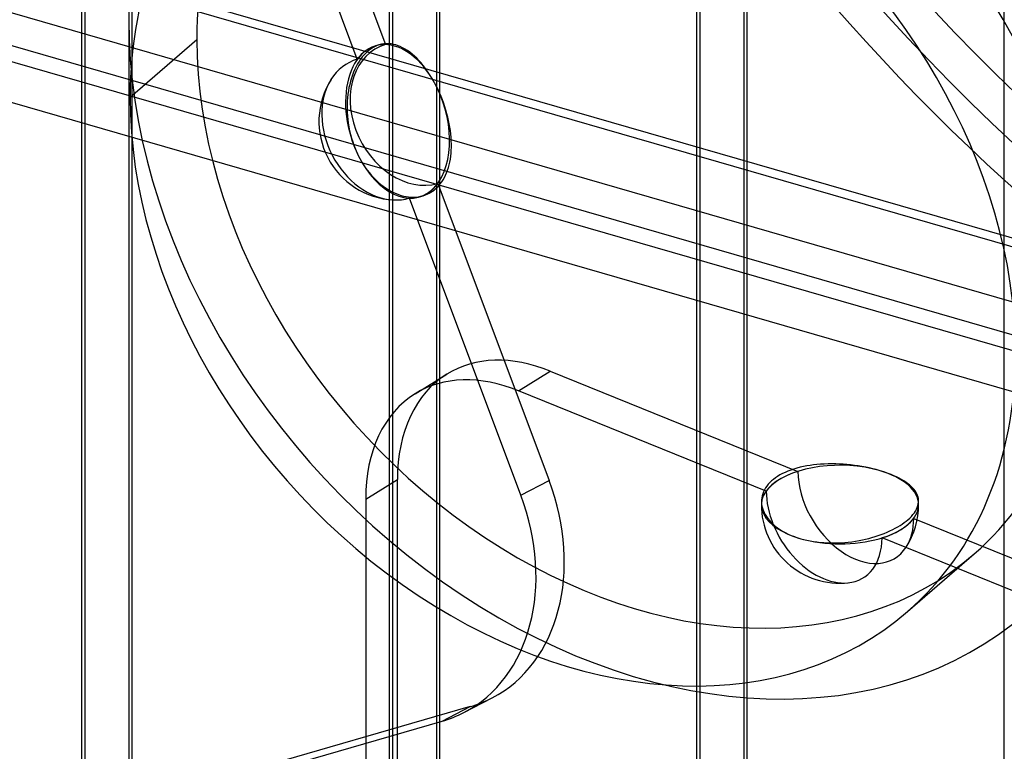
# Model space of a CAD drawing. Header units: millimetres. Extents: x -527 to 557, y -623 to 637.
# Tile 21 of 80: x -64 to 34, y -60 to 13. Entities that reach past the tile are written whole.
import ezdxf

# ---------------------------------------------------------------- set-up
doc = ezdxf.new("R2010")
doc.units = ezdxf.units.MM
doc.layers.add('MAIN-1', color=7, linetype='Continuous')
doc.layers.add('MAIN-2', color=7, linetype='Continuous')

msp = doc.modelspace()

# ---------------------------------------------------------------- linework, layer by layer
at = {"layer": 'MAIN-1'}
for p, q in [((-517.831, 149.542), (153.339, -44.208)), ((156.782, -59.581), (-514.388, 134.169))]:
    msp.add_line(p, q, dxfattribs=at)
at = {"layer": 'MAIN-2'}
for p, q in [((156.489, -44.26), (-514.681, 149.49)), ((-512.01, 137.566), (159.16, -56.184)), ((158.01, -51.052), (-464.843, 128.751)), ((-464.071, 125.302), (207.099, -68.448)), ((-57.679, -69.159), (-57.679, 49.056)), ((-57.345, -68.244), (-57.345, 49.391)), ((-52.681, -69.159), (-52.681, 49.056)), ((-53.016, 48.141), (-53.016, -69.494)), ((-27.188, -77.961), (-27.188, 40.254)), ((-26.853, -77.046), (-26.853, 40.589)), ((-22.19, -77.961), (-22.19, 40.254)), ((-38.608, 39.561), (-27.561, 10.1)), ((-22.525, 39.339), (-22.525, -78.296)), ((-30.368, 8.646), (-41.416, 38.107)), ((3.303, -86.763), (3.303, 31.452)), ((3.638, -85.849), (3.638, 31.787)), ((8.301, -86.763), (8.301, 31.452)), ((7.966, 30.537), (7.966, -87.098)), ((33.794, -95.565), (33.794, 22.65)), ((-52.907, 4.881), (-46.282, 10.618)), ((-28.797, 9.808), (-28.993, 9.688)), ((-28.595, 9.913), (-28.797, 9.808)), ((-28.387, 10.002), (-28.595, 9.913)), ((-28.175, 10.073), (-28.387, 10.002)), ((-27.958, 10.128), (-28.175, 10.073)), ((-27.728, 10.165), (-27.958, 10.128)), ((-27.496, 10.183), (-27.728, 10.165)), ((-27.262, 10.181), (-27.496, 10.183)), ((-27.027, 10.161), (-27.262, 10.181)), ((-26.793, 10.121), (-27.027, 10.161)), ((-26.56, 10.063), (-26.793, 10.121)), ((-26.33, 9.989), (-26.56, 10.063)), ((-26.103, 9.898), (-26.33, 9.989)), ((-25.873, 9.789), (-26.103, 9.898)), ((-25.635, 9.657), (-25.873, 9.789)), ((-29.876, 8.87), (-30.038, 8.658)), ((-29.708, 9.066), (-29.876, 8.87)), ((-29.536, 9.245), (-29.708, 9.066)), ((-29.361, 9.407), (-29.536, 9.245)), ((-29.181, 9.554), (-29.361, 9.407)), ((-28.993, 9.688), (-29.181, 9.554)), ((-25.393, 9.505), (-25.635, 9.657)), ((-25.152, 9.334), (-25.393, 9.505)), ((-24.917, 9.146), (-25.152, 9.334)), ((-24.69, 8.949), (-24.917, 9.146)), ((-24.475, 8.744), (-24.69, 8.949)), ((-30.484, 7.93), (-30.616, 7.659)), ((-30.343, 8.187), (-30.484, 7.93)), ((-30.194, 8.43), (-30.343, 8.187)), ((-30.038, 8.658), (-30.194, 8.43)), ((-24.258, 8.52), (-24.475, 8.744)), ((-24.041, 8.277), (-24.258, 8.52)), ((-23.824, 8.016), (-24.041, 8.277)), ((-23.61, 7.739), (-23.824, 8.016)), ((-30.852, 7.084), (-30.954, 6.782)), ((-30.739, 7.377), (-30.852, 7.084)), ((-30.616, 7.659), (-30.739, 7.377)), ((-23.401, 7.448), (-23.61, 7.739)), ((-23.198, 7.145), (-23.401, 7.448)), ((-23.003, 6.832), (-23.198, 7.145)), ((-31.125, 6.157), (-31.194, 5.837)), ((-31.045, 6.473), (-31.125, 6.157)), ((-30.954, 6.782), (-31.045, 6.473)), ((-22.816, 6.513), (-23.003, 6.832)), ((-22.64, 6.19), (-22.816, 6.513)), ((-22.475, 5.867), (-22.64, 6.19)), ((-22.332, 5.569), (-22.475, 5.867)), ((-31.299, 5.186), (-31.337, 4.838)), ((-31.252, 5.515), (-31.299, 5.186)), ((-31.194, 5.837), (-31.252, 5.515)), ((-22.192, 5.259), (-22.332, 5.569)), ((-22.056, 4.938), (-22.192, 5.259)), ((-21.926, 4.608), (-22.056, 4.938)), ((-31.377, 4.106), (-31.378, 3.734)), ((-31.363, 4.476), (-31.377, 4.106)), ((-31.337, 4.838), (-31.363, 4.476)), ((-21.803, 4.271), (-21.926, 4.608)), ((-21.687, 3.93), (-21.803, 4.271)), ((-21.58, 3.587), (-21.687, 3.93)), ((-31.378, 3.734), (-31.366, 3.367)), ((-31.366, 3.367), (-31.343, 3.011)), ((-31.343, 3.011), (-31.309, 2.659)), ((-21.482, 3.244), (-21.58, 3.587)), ((-21.395, 2.902), (-21.482, 3.244)), ((-31.309, 2.659), (-31.262, 2.298)), ((-31.262, 2.298), (-31.201, 1.93)), ((-21.317, 2.566), (-21.395, 2.902)), ((-21.249, 2.236), (-21.317, 2.566)), ((-21.192, 1.914), (-21.249, 2.236)), ((-31.201, 1.93), (-31.127, 1.56)), ((-31.127, 1.56), (-31.04, 1.19)), ((-31.04, 1.19), (-30.939, 0.822)), ((-21.142, 1.583), (-21.192, 1.914)), ((-21.101, 1.244), (-21.142, 1.583)), ((-21.069, 0.903), (-21.101, 1.244)), ((-30.939, 0.822), (-30.827, 0.459)), ((-30.827, 0.459), (-30.702, 0.105)), ((-30.702, 0.105), (-30.568, -0.24)), ((-21.048, 0.564), (-21.069, 0.903)), ((-21.038, 0.234), (-21.048, 0.564)), ((-21.038, -0.084), (-21.038, 0.234)), ((-30.568, -0.24), (-30.425, -0.571)), ((-30.425, -0.571), (-30.275, -0.888)), ((-30.275, -0.888), (-30.12, -1.187)), ((-21.141, -1.262), (-21.1, -0.973)), ((-21.1, -0.973), (-21.069, -0.68)), ((-21.069, -0.68), (-21.049, -0.385)), ((-21.049, -0.385), (-21.038, -0.084)), ((-30.12, -1.187), (-29.953, -1.486)), ((-29.953, -1.486), (-29.773, -1.782)), ((-29.773, -1.782), (-29.581, -2.071)), ((-21.331, -2.098), (-21.256, -1.826)), ((-21.256, -1.826), (-21.193, -1.547)), ((-21.193, -1.547), (-21.141, -1.262)), ((-29.581, -2.071), (-29.38, -2.352)), ((-29.38, -2.352), (-29.169, -2.622)), ((-29.169, -2.622), (-28.951, -2.88)), ((-28.951, -2.88), (-28.728, -3.124)), ((-21.735, -3.09), (-21.618, -2.858)), ((-21.618, -2.858), (-21.512, -2.614)), ((-21.512, -2.614), (-21.416, -2.361)), ((-21.416, -2.361), (-21.331, -2.098)), ((-28.728, -3.124), (-28.5, -3.352)), ((-28.5, -3.352), (-28.27, -3.564)), ((-28.27, -3.564), (-28.04, -3.759)), ((-28.04, -3.759), (-27.808, -3.939)), ((-22.451, -4.056), (-22.293, -3.89)), ((-22.397, -3.671), (-11.349, -33.132)), ((-22.293, -3.89), (-22.141, -3.71)), ((-22.141, -3.71), (-21.997, -3.517)), ((-21.997, -3.517), (-21.862, -3.31)), ((-21.862, -3.31), (-21.735, -3.09)), ((-27.808, -3.939), (-27.564, -4.112)), ((-27.564, -4.112), (-27.309, -4.276)), ((-27.309, -4.276), (-27.049, -4.425)), ((-27.049, -4.425), (-26.787, -4.558)), ((-26.787, -4.558), (-26.528, -4.672)), ((-26.528, -4.672), (-26.277, -4.769)), ((-26.277, -4.769), (-26.033, -4.847)), ((-26.033, -4.847), (-25.786, -4.912)), ((-24.066, -4.94), (-23.835, -4.88)), ((-23.835, -4.88), (-23.611, -4.804)), ((-23.611, -4.804), (-23.429, -4.729)), ((-23.429, -4.729), (-23.252, -4.643)), ((-23.252, -4.643), (-23.082, -4.547)), ((-23.082, -4.547), (-22.919, -4.442)), ((-22.919, -4.442), (-22.763, -4.329)), ((-22.763, -4.329), (-22.615, -4.207)), ((-22.615, -4.207), (-22.451, -4.056)), ((-25.786, -4.912), (-25.537, -4.963)), ((-25.537, -4.963), (-25.287, -4.999)), ((-25.287, -4.999), (-25.037, -5.02)), ((-14.157, -34.586), (-25.204, -5.125)), ((-25.037, -5.02), (-24.789, -5.024)), ((-24.789, -5.024), (-24.544, -5.012)), ((-24.544, -5.012), (-24.302, -4.984)), ((-24.302, -4.984), (-24.066, -4.94)), ((-14.382, -24.215), (-11.235, -22.273)), ((-11.235, -22.273), (13.331, -32.219)), ((-24.627, -24.511), (-21.481, -22.568)), ((10.185, -34.162), (-14.382, -24.215)), ((12.325, -32.193), (12.049, -32.31)), ((12.614, -32.084), (12.325, -32.193)), ((12.914, -31.983), (12.614, -32.084)), ((13.225, -31.892), (12.914, -31.983)), ((13.544, -31.81), (13.225, -31.892)), ((13.871, -31.737), (13.544, -31.81)), ((14.202, -31.674), (13.871, -31.737)), ((14.537, -31.621), (14.202, -31.674)), ((14.874, -31.576), (14.537, -31.621)), ((15.214, -31.539), (14.874, -31.576)), ((15.573, -31.51), (15.214, -31.539)), ((15.946, -31.489), (15.573, -31.51)), ((16.328, -31.477), (15.946, -31.489)), ((16.711, -31.474), (16.328, -31.477)), ((17.09, -31.48), (16.711, -31.474)), ((17.456, -31.493), (17.09, -31.48)), ((17.815, -31.513), (17.456, -31.493)), ((18.183, -31.542), (17.815, -31.513)), ((18.557, -31.579), (18.183, -31.542)), ((18.933, -31.624), (18.557, -31.579)), ((19.308, -31.677), (18.933, -31.624)), ((19.68, -31.737), (19.308, -31.677)), ((20.047, -31.805), (19.68, -31.737)), ((20.404, -31.878), (20.047, -31.805)), ((20.75, -31.958), (20.404, -31.878)), ((21.083, -32.042), (20.75, -31.958)), ((21.4, -32.13), (21.083, -32.042)), ((21.697, -32.219), (21.4, -32.13)), ((21.994, -32.316), (21.697, -32.219)), ((-29.536, -34.967), (-26.39, -33.024)), ((-26.39, -295.014), (-26.39, -33.024)), ((-14.157, -34.586), (-11.349, -33.132)), ((10.709, -33.156), (10.54, -33.317)), ((10.891, -33.002), (10.709, -33.156)), ((11.09, -32.852), (10.891, -33.002)), ((11.306, -32.707), (11.09, -32.852)), ((11.538, -32.568), (11.306, -32.707)), ((11.786, -32.436), (11.538, -32.568)), ((12.049, -32.31), (11.786, -32.436)), ((22.285, -32.419), (21.994, -32.316)), ((22.57, -32.528), (22.285, -32.419)), ((22.846, -32.643), (22.57, -32.528)), ((23.11, -32.763), (22.846, -32.643)), ((23.361, -32.888), (23.11, -32.763)), ((23.597, -33.015), (23.361, -32.888)), ((23.818, -33.145), (23.597, -33.015)), ((24.021, -33.276), (23.818, -33.145)), ((10.003, -34.036), (9.909, -34.23)), ((10.114, -33.846), (10.003, -34.036)), ((10.241, -33.663), (10.114, -33.846)), ((10.384, -33.486), (10.241, -33.663)), ((10.54, -33.317), (10.384, -33.486)), ((24.206, -33.408), (24.021, -33.276)), ((24.376, -33.542), (24.206, -33.408)), ((24.539, -33.684), (24.376, -33.542)), ((24.69, -33.833), (24.539, -33.684)), ((24.826, -33.986), (24.69, -33.833)), ((24.944, -34.141), (24.826, -33.986)), ((25.044, -34.296), (24.944, -34.141)), ((-29.536, -34.967), (-29.536, -296.957)), ((9.714, -35.043), (9.711, -35.253)), ((9.735, -34.837), (9.714, -35.043)), ((9.775, -34.632), (9.735, -34.837)), ((9.833, -34.429), (9.775, -34.632)), ((9.909, -34.23), (9.833, -34.429)), ((25.125, -34.448), (25.044, -34.296)), ((25.188, -34.598), (25.125, -34.448)), ((25.237, -34.752), (25.188, -34.598)), ((25.27, -34.909), (25.237, -34.752)), ((25.288, -35.069), (25.27, -34.909)), ((25.288, -35.245), (25.288, -35.069)), ((9.711, -35.253), (9.726, -35.462)), ((9.726, -35.462), (9.76, -35.67)), ((9.76, -35.67), (9.811, -35.874)), ((9.811, -35.874), (9.878, -36.074)), ((9.878, -36.074), (9.964, -36.278)), ((24.99, -36.144), (25.089, -35.964)), ((25.089, -35.964), (25.169, -35.784)), ((25.169, -35.784), (25.228, -35.603)), ((25.228, -35.603), (25.268, -35.424)), ((25.268, -35.424), (25.288, -35.245)), ((9.964, -36.278), (10.072, -36.487)), ((10.072, -36.487), (10.201, -36.696)), ((10.201, -36.696), (10.348, -36.901)), ((10.348, -36.901), (10.512, -37.099)), ((10.512, -37.099), (10.687, -37.286)), ((24.066, -37.147), (24.24, -37.002)), ((24.24, -37.002), (24.42, -36.839)), ((24.42, -36.839), (24.586, -36.67)), ((24.586, -36.67), (24.738, -36.498)), ((24.738, -36.498), (24.873, -36.322)), ((24.815, -36.869), (49.382, -46.816)), ((24.873, -36.322), (24.99, -36.144)), ((10.687, -37.286), (10.872, -37.461)), ((10.872, -37.461), (11.076, -37.635)), ((11.076, -37.635), (11.3, -37.807)), ((11.3, -37.807), (11.543, -37.973)), ((11.543, -37.973), (11.803, -38.132)), ((22.455, -38.115), (22.723, -37.986)), ((22.723, -37.986), (22.98, -37.853)), ((22.98, -37.853), (23.224, -37.716)), ((23.224, -37.716), (23.456, -37.576)), ((23.456, -37.576), (23.673, -37.434)), ((23.673, -37.434), (23.877, -37.291)), ((23.877, -37.291), (24.066, -37.147)), ((11.803, -38.132), (12.078, -38.284)), ((12.078, -38.284), (12.366, -38.426)), ((12.366, -38.426), (12.665, -38.558)), ((12.665, -38.558), (12.973, -38.679)), ((12.973, -38.679), (13.286, -38.788)), ((13.286, -38.788), (13.6, -38.885)), ((13.6, -38.885), (13.896, -38.965)), ((13.896, -38.965), (14.205, -39.039)), ((14.205, -39.039), (14.527, -39.105)), ((19.386, -39.071), (19.724, -39.005)), ((19.724, -39.005), (20.045, -38.933)), ((20.045, -38.933), (20.359, -38.856)), ((20.359, -38.856), (20.673, -38.77)), ((20.673, -38.77), (20.985, -38.678)), ((20.985, -38.678), (21.292, -38.578)), ((21.292, -38.578), (21.594, -38.471)), ((21.594, -38.471), (21.89, -38.358)), ((46.235, -48.759), (21.669, -38.812)), ((21.89, -38.358), (22.177, -38.239)), ((22.177, -38.239), (22.455, -38.115)), ((14.527, -39.105), (14.859, -39.162)), ((14.859, -39.162), (15.199, -39.211)), ((15.199, -39.211), (15.545, -39.25)), ((15.545, -39.25), (15.895, -39.28)), ((15.895, -39.28), (16.247, -39.3)), ((16.247, -39.3), (16.598, -39.31)), ((16.598, -39.31), (16.945, -39.311)), ((16.945, -39.311), (17.287, -39.303)), ((17.287, -39.303), (17.622, -39.287)), ((17.622, -39.287), (17.967, -39.262)), ((17.967, -39.262), (18.321, -39.228)), ((18.321, -39.228), (18.68, -39.185)), ((18.68, -39.185), (19.036, -39.132)), ((19.036, -39.132), (19.386, -39.071)), ((24.191, -46.12), (30.816, -40.382)), ((-19.816, -56.124), (-17.008, -54.67)), ((-19.16, -55.527), (-246.05, -121.025)), ((-21.968, -56.981), (-19.16, -55.527)), ((-248.857, -122.479), (-21.968, -56.981))]:
    msp.add_line(p, q, dxfattribs=at)
for centre, start, end in [((-26.375, 2.49), 106.10061, 106.20346), ((-26.375, 2.49), 101.71365, 106.10061), ((-26.375, 2.49), 147.82907, 266.92037), ((-26.375, 2.49), 286.10059, 290.74711), ((-26.375, 2.49), 286.00571, 286.10059), ((17.5, -35.507), 176.57494, 179.99733), ((17.5, -35.507), 0.00092, 3.20409), ((17.5, -35.507), 180.0009, 276.01304), ((17.5, -35.507), 327.37326, 0.00092)]:
    msp.add_arc(centre, 7.8, start, end, dxfattribs=at)
for centre, major_axis, ratio, start_param, end_param in [((20, 17.321), (-255.315, 294.812), 0.75, -2.427868, 0), ((17.5, 15.155), (255.315, -294.812), 0.75, 0.713724, 3.141593), ((135, 116.913), (102.126, -117.925), 0.75, -2.427868, 0), ((132.5, 114.748), (-102.126, 117.925), 0.75, 0.713724, 3.141593), ((132.495, 114.744), (-98.853, 114.145), 0.75, 0.713724, 3.141593), ((132.495, 114.744), (-95.579, 110.366), 0.75, 0.713724, 3.346711), ((132.5, 114.748), (95.579, -110.366), 0.75, -2.427868, 0.713724), ((107.5, 93.098), (102.126, -117.925), 0.75, -2.427868, -0.000001), ((107.5, 93.098), (98.853, -114.145), 0.75, -2.427868, 0.000001), ((105, 90.933), (-102.126, 117.925), 0.75, 0.713724, 2.683513), ((20, 17.321), (-255.315, 294.812), 0.75, 0.713724, 2.707506), ((17.5, 15.155), (255.315, -294.812), 0.75, -2.427868, -0.430473), ((70.5, 61.055), (38.297, -44.222), 0.75, -2.427868, -0.000014), ((-2.375, -2.057), (-38.297, 44.222), 0.75, -2.427868, -0.000014), ((-2.375, -2.057), (33.191, -38.326), 0.75, 0.713724, 3.141578), ((-9, -7.794), (-33.191, 38.326), 0.75, -2.427868, -0.000014), ((-2.375, -2.057), (33.191, -38.326), 0.75, 3.141578, 3.855317), ((-9, -7.794), (-33.191, 38.326), 0.75, -0.000014, 0.713724), ((-2.375, -2.057), (-38.297, 44.222), 0.75, 0.713724, 3.141578), ((-26.375, 2.49), (2.163, -7.494), 0.625, 1.851831, 4.993424), ((-2.375, -2.057), (33.191, -38.326), 0.75, -2.427868, -0.000014), ((-24.971, 3.217), (-3.397, 6.561), 0.774635, -0.15186, 2.987026), ((-26.383, 2.488), (-2.163, 7.494), 0.625, 0.001147, 0.450226), ((-26.383, 2.488), (-2.163, 7.494), 0.625, -0.202316, 0.001147), ((-27.779, 1.763), (3.397, -6.561), 0.774635, 2.989732, 3.570374), ((-27.779, 1.763), (3.397, -6.561), 0.774635, -2.712811, -0.427662), ((-26.375, 2.49), (2.163, -7.494), 0.625, -1.289761, 1.851831), ((-9, -7.794), (-33.191, 38.326), 0.75, 0.713724, 3.141578), ((-26.383, 2.488), (-2.163, 7.494), 0.625, 3.140583, 3.591819), ((-27.779, 1.763), (3.397, -6.561), 0.774635, -0.427662, -0.154567), ((-26.383, 2.488), (-2.163, 7.494), 0.625, 2.939277, 3.140583), ((-2.375, -2.057), (33.191, -38.326), 0.75, -0.000014, 0.713724), ((-9, -7.794), (-33.191, 38.326), 0.75, 3.141578, 3.855317), ((-11.235, -39.16), (10.245, -16.592), 0.673028, 2.399237, 3.141639), ((-11.235, -39.16), (10.245, -16.592), 0.673028, -3.141546, -2.313152), ((-14.382, -41.103), (-10.245, 16.592), 0.673028, -0.742356, 0.000047), ((-14.382, -41.103), (-10.245, 16.592), 0.673028, 0.000047, 0.828441), ((17.5, -35.507), (7.8, 0), 0.5, 1.047198, 4.18879), ((17.5, -35.516), (-7.8, 0), 0.5, -1.00695, -0.354407), ((19.073, -34.536), (-3.882, 6.287), 0.673028, 0.829794, 3.454426), ((17.5, -35.507), (7.8, 0), 0.5, -2.094395, 1.047198), ((-25.974, -37.354), (8.967, -17.316), 0.774635, 0.000028, 1.417583), ((15.927, -36.478), (3.882, -6.287), 0.673028, -2.311799, -0.319834), ((-28.782, -38.808), (-8.967, 17.316), 0.774635, -3.141565, -1.72401), ((17.5, -35.516), (-7.8, 0), 0.5, 2.134643, 2.787185), ((19.073, -34.536), (-3.882, 6.287), 0.673028, -2.828759, -2.314506), ((15.927, -36.478), (3.882, -6.287), 0.673028, -0.319834, 0.827087), ((-25.974, -37.354), (8.967, -17.316), 0.774635, -0.153214, 0.000028), ((-28.782, -38.808), (-8.967, 17.316), 0.774635, 2.988379, 3.141621)]:
    msp.add_ellipse(centre, major_axis=major_axis, ratio=ratio, start_param=start_param, end_param=end_param, dxfattribs=at)

doc.saveas('drawing.dxf')
